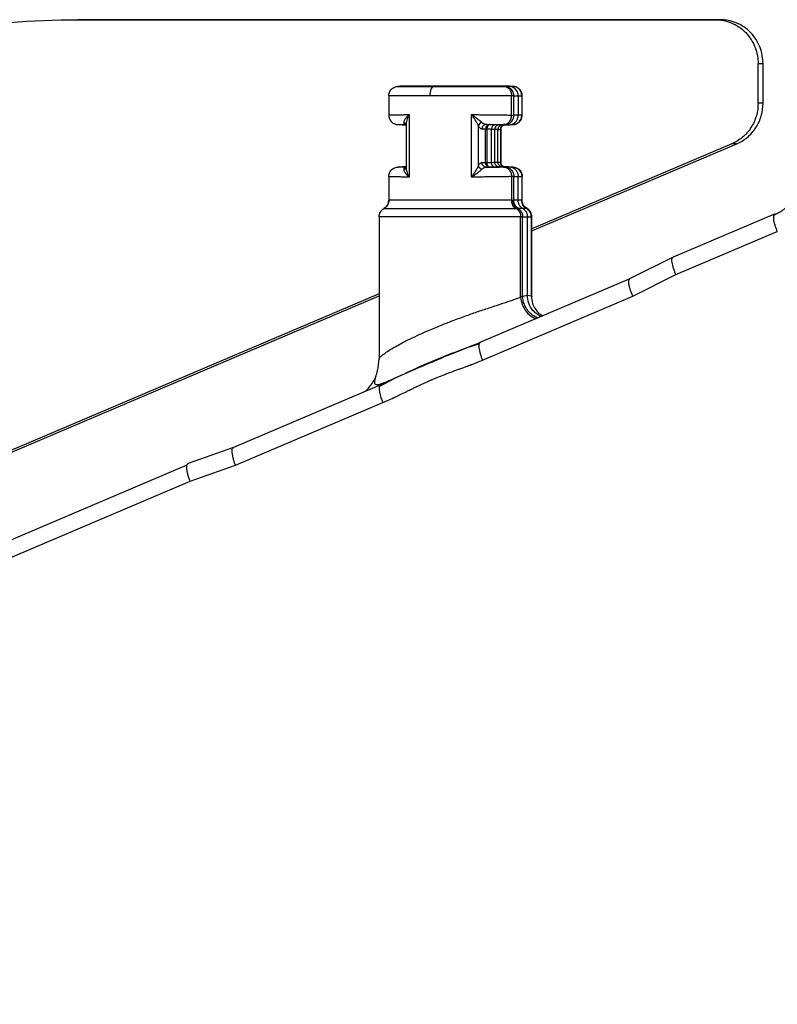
# Model space of a CAD drawing. Header units: millimetres. Extents: x 280 to 1260, y 186 to 1286.
# Tile 9 of 18: x 1186 to 1225, y 237 to 289. Entities that reach past the tile are written whole.
import ezdxf

# ---------------------------------------------------------------- set-up
doc = ezdxf.new("R2010")
doc.units = ezdxf.units.MM
doc.header["$LTSCALE"] = 10

msp = doc.modelspace()

# ---------------------------------------------------------------- linework, layer by layer
at = {"color": 7, "linetype": 'Continuous', "lineweight": 25}
for p, q in [((1188.57, 288.728), (1221.983, 288.725)), ((1188.829, 288.728), (1188.57, 288.728)), ((1222.242, 288.725), (1188.829, 288.728)), ((1222.242, 288.725), (1221.983, 288.725)), ((1224.204, 284.351), (1224.205, 286.425)), ((1224.205, 286.425), (1224.463, 286.425)), ((1224.463, 284.351), (1224.463, 286.425)), ((1205.454, 285.238), (1205.335, 285.233)), ((1207.572, 285.233), (1207.603, 285.238)), ((1211.371, 285.233), (1211.252, 285.238)), ((1211.31, 285.235), (1211.353, 285.234)), ((1204.856, 284.737), (1204.856, 283.725)), ((1204.857, 284.734), (1204.857, 283.729)), ((1211.637, 284.737), (1211.637, 283.716)), ((1211.85, 283.725), (1211.85, 284.737)), ((1224.463, 284.351), (1224.204, 284.351)), ((1205.921, 283.753), (1205.921, 280.48)), ((1209.199, 280.48), (1209.199, 283.753)), ((1211.822, 283.728), (1211.637, 283.716)), ((1205.338, 283.229), (1205.556, 283.216)), ((1205.368, 283.228), (1205.552, 283.217)), ((1205.552, 283.217), (1205.769, 283.217)), ((1205.732, 283.231), (1205.769, 283.234)), ((1205.769, 283.224), (1205.753, 283.225)), ((1205.769, 283.254), (1205.769, 280.977)), ((1209.557, 281.087), (1209.557, 283.146)), ((1209.917, 282.986), (1209.74, 282.995)), ((1209.917, 281.247), (1209.917, 282.986)), ((1209.98, 283.245), (1210.157, 283.236)), ((1209.998, 282.986), (1209.998, 281.247)), ((1210.409, 281.258), (1210.409, 282.975)), ((1210.574, 281.267), (1210.574, 282.967)), ((1210.738, 281.245), (1210.738, 282.984)), ((1210.816, 283.217), (1211.154, 283.217)), ((1211.154, 283.217), (1210.93, 283.228)), ((1211.147, 283.215), (1211.367, 283.229)), ((1222.827, 282.224), (1212.352, 277.767)), ((1212.352, 277.657), (1223.086, 282.224)), ((1223.086, 282.224), (1222.827, 282.224)), ((1209.74, 281.238), (1209.917, 281.247)), ((1205.558, 281.018), (1205.338, 281.005)), ((1205.368, 281.006), (1205.552, 281.017)), ((1205.769, 281.017), (1205.552, 281.017)), ((1205.769, 280.994), (1205.68, 280.988)), ((1205.732, 281.002), (1205.764, 281.009)), ((1205.732, 281.002), (1205.769, 280.999)), ((1205.769, 281.009), (1205.753, 281.008)), ((1211.154, 281.017), (1210.816, 281.017)), ((1211.154, 281.017), (1210.93, 281.006)), ((1211.369, 281.005), (1211.15, 281.018)), ((1204.856, 280.508), (1204.856, 279.263)), ((1204.857, 280.504), (1204.857, 279.265)), ((1211.412, 280.506), (1211.637, 280.517)), ((1211.412, 279.265), (1211.412, 280.506)), ((1211.637, 279.265), (1211.637, 280.517)), ((1211.85, 279.263), (1211.85, 280.513)), ((1211.637, 279.265), (1211.412, 279.265)), ((1211.822, 279.265), (1211.637, 279.265)), ((1211.85, 279.266), (1211.849, 279.266)), ((1211.878, 278.832), (1211.651, 278.832)), ((1212.065, 278.832), (1211.878, 278.832)), ((1212.08, 278.833), (1212.065, 278.832)), ((1204.354, 278.402), (1204.354, 270.936)), ((1204.354, 278.399), (1204.354, 270.963)), ((1211.766, 274.187), (1211.766, 278.399)), ((1211.871, 278.399), (1212.12, 278.399)), ((1212.12, 274.287), (1212.12, 278.399)), ((1212.12, 278.399), (1212.324, 278.399)), ((1212.324, 278.399), (1212.324, 274.261)), ((1212.352, 274.211), (1212.352, 278.402)), ((1225.093, 278.552), (1219.758, 276.281)), ((1219.902, 275.368), (1225.21, 277.627)), ((1219.755, 276.284), (1217.476, 275.143)), ((1217.477, 275.143), (1209.631, 271.805)), ((1217.638, 274.235), (1219.902, 275.368)), ((1204.354, 274.364), (1116.835, 237.13)), ((1117.094, 237.13), (1204.354, 274.254)), ((1209.764, 270.885), (1217.638, 274.235)), ((1211.871, 274.245), (1212.12, 274.287)), ((1212.12, 274.287), (1212.324, 274.261)), ((1208.765, 271.469), (1209.396, 271.719)), ((1209.61, 271.737), (1208.842, 271.494)), ((1205.234, 269.959), (1204.342, 269.495)), ((1204.438, 269.595), (1196.718, 266.31)), ((1196.824, 265.378), (1204.555, 268.668)), ((1196.72, 266.311), (1194.343, 265.469)), ((1194.286, 265.386), (1157.092, 249.559)), ((1194.446, 264.536), (1196.824, 265.378)), ((1157.275, 248.719), (1194.446, 264.536))]:
    msp.add_line(p, q, dxfattribs=at)
at = {"color": 7, "linetype": 'Continuous', "lineweight": 25, "flags": 128}
for points in [[(1211.293, 283.729), (1211.293, 284.292), (1211.293, 284.734)], [(1211.412, 283.728), (1211.412, 284.291), (1211.412, 284.734)], [(1211.637, 283.716), (1211.511, 283.723), (1211.412, 283.728)], [(1205.769, 283.239), (1205.74, 283.241), (1205.68, 283.245)], [(1210.574, 282.967), (1210.482, 282.971), (1210.409, 282.975)], [(1210.574, 282.967), (1210.65, 282.971), (1210.71, 282.975)], [(1210.65, 283.225), (1210.743, 283.22), (1210.816, 283.217)], [(1210.71, 282.975), (1210.71, 282.014), (1210.71, 281.258)], [(1210.409, 281.258), (1210.502, 281.263), (1210.574, 281.267)], [(1210.574, 281.267), (1210.65, 281.262), (1210.71, 281.258)], [(1209.98, 280.988), (1210.079, 280.993), (1210.157, 280.997)], [(1210.65, 281.008), (1210.743, 281.013), (1210.816, 281.017)], [(1211.293, 280.504), (1211.293, 279.81), (1211.293, 279.265)], [(1211.637, 280.517), (1211.741, 280.511), (1211.822, 280.506)], [(1211.822, 280.506), (1211.822, 279.811), (1211.822, 279.265)], [(1211.871, 274.245), (1211.871, 276.571), (1211.871, 278.399)]]:
    msp.add_lwpolyline(points, dxfattribs=at)
at = {"color": 7, "linetype": 'Continuous', "lineweight": 25}
for points, knots in [([(1161.487, 279.62), (1163.407, 281.064), (1165.459, 282.371), (1169.765, 284.647), (1172.018, 285.616), (1176.645, 287.172), (1179.018, 287.759), (1183.794, 288.537), (1186.197, 288.728), (1188.57, 288.728)], [0, 0, 0, 0, 0.25, 0.25, 0.5, 0.5, 0.75, 0.75, 1, 1, 1, 1]), ([(1221.983, 288.725), (1222.245, 288.725), (1222.527, 288.675), (1223.074, 288.451), (1223.337, 288.276), (1223.771, 287.827), (1223.94, 287.554), (1224.157, 286.988), (1224.205, 286.696), (1224.205, 286.425)], [0, 0, 0, 0, 0.25, 0.25, 0.5, 0.5, 0.75, 0.75, 1, 1, 1, 1]), ([(1224.463, 286.425), (1224.463, 286.696), (1224.416, 286.988), (1224.199, 287.554), (1224.03, 287.827), (1223.596, 288.276), (1223.333, 288.451), (1222.786, 288.675), (1222.504, 288.725), (1222.242, 288.725)], [0, 0, 0, 0, 0.25, 0.25, 0.5, 0.5, 0.75, 0.75, 1, 1, 1, 1]), ([(1204.857, 284.734), (1204.857, 284.792), (1204.867, 284.854), (1204.914, 284.975), (1204.951, 285.033), (1205.044, 285.13), (1205.101, 285.168), (1205.22, 285.219), (1205.281, 285.231), (1205.339, 285.233)], [0, 0, 0, 0, 0.25, 0.25, 0.5, 0.5, 0.75, 0.75, 1, 1, 1, 1]), ([(1205.343, 285.234), (1205.342, 285.234), (1205.339, 285.234), (1205.338, 285.233), (1205.339, 285.233), (1205.339, 285.233)], [0, 0, 0, 0, 0.325581, 0.662789, 1, 1, 1, 1]), ([(1205.339, 285.233), (1205.353, 285.233), (1205.403, 285.233), (1205.588, 285.233), (1205.721, 285.233), (1206.06, 285.233), (1206.264, 285.233), (1206.716, 285.233), (1206.962, 285.233), (1207.212, 285.233)], [0, 0, 0, 0, 0.25, 0.25, 0.5, 0.5, 0.75, 0.75, 1, 1, 1, 1]), ([(1205.352, 285.234), (1205.349, 285.234), (1205.345, 285.234), (1205.343, 285.234), (1205.343, 285.234)], [0, 0, 0, 0, 0.9781977, 1, 1, 1, 1]), ([(1207.603, 285.238), (1207.26, 285.238), (1206.546, 285.238), (1205.793, 285.238), (1205.429, 285.238), (1205.486, 285.238), (1205.498, 285.238)], [0, 0, 0, 0, 0.287232, 0.598129, 0.909027, 1, 1, 1, 1]), ([(1207.029, 284.734), (1207.029, 284.792), (1207.033, 284.854), (1207.051, 284.975), (1207.064, 285.033), (1207.1, 285.13), (1207.121, 285.168), (1207.166, 285.219), (1207.19, 285.231), (1207.212, 285.233)], [0, 0, 0, 0, 0.25, 0.25, 0.5, 0.5, 0.75, 0.75, 1, 1, 1, 1]), ([(1207.572, 285.233), (1207.858, 285.233), (1208.17, 285.233), (1208.807, 285.233), (1209.132, 285.233), (1209.743, 285.233), (1210.029, 285.233), (1210.521, 285.233), (1210.727, 285.233), (1210.888, 285.233)], [0, 0, 0, 0, 0.25, 0.25, 0.5, 0.5, 0.75, 0.75, 1, 1, 1, 1]), ([(1211.208, 285.238), (1211.206, 285.238), (1211.201, 285.238), (1210.712, 285.238), (1209.847, 285.238), (1208.718, 285.238), (1207.964, 285.238), (1207.603, 285.238)], [0, 0, 0, 0, 0.142274, 0.348221, 0.571137, 0.794053, 1, 1, 1, 1]), ([(1210.888, 285.233), (1210.936, 285.231), (1210.988, 285.219), (1211.088, 285.168), (1211.136, 285.13), (1211.214, 285.033), (1211.245, 284.975), (1211.284, 284.854), (1211.293, 284.792), (1211.293, 284.734)], [0, 0, 0, 0, 0.25, 0.25, 0.5, 0.5, 0.75, 0.75, 1, 1, 1, 1]), ([(1211.412, 284.734), (1211.412, 284.792), (1211.401, 284.855), (1211.356, 284.975), (1211.321, 285.033), (1211.231, 285.13), (1211.177, 285.169), (1211.062, 285.22), (1211.003, 285.232), (1210.947, 285.234)], [0, 0, 0, 0, 0.25, 0.25, 0.5, 0.5, 0.75, 0.75, 1, 1, 1, 1]), ([(1211.637, 284.737), (1211.637, 284.748), (1211.636, 284.777), (1211.63, 284.827), (1211.614, 284.895), (1211.581, 284.978), (1211.522, 285.068), (1211.431, 285.153), (1211.311, 285.219), (1211.218, 285.231), (1211.171, 285.237)], [0, 0, 0, 0, 0.043936, 0.110072, 0.200249, 0.316096, 0.458034, 0.623903, 0.807771, 1, 1, 1, 1]), ([(1211.171, 285.237), (1211.205, 285.237), (1211.251, 285.237), (1211.297, 285.236), (1211.31, 285.235)], [0, 0, 0, 0, 0.735321, 1, 1, 1, 1]), ([(1211.822, 284.734), (1211.822, 284.792), (1211.812, 284.855), (1211.767, 284.975), (1211.732, 285.033), (1211.641, 285.13), (1211.585, 285.169), (1211.47, 285.22), (1211.41, 285.232), (1211.353, 285.234)], [0, 0, 0, 0, 0.25, 0.25, 0.5, 0.5, 0.75, 0.75, 1, 1, 1, 1]), ([(1211.353, 285.234), (1211.357, 285.234), (1211.362, 285.234), (1211.366, 285.234), (1211.366, 285.234), (1211.366, 285.234)], [0, 0, 0, 0, 0.520365, 0.857163, 1, 1, 1, 1]), ([(1211.85, 284.729), (1211.847, 284.767), (1211.843, 284.85), (1211.794, 284.976), (1211.706, 285.096), (1211.585, 285.183), (1211.479, 285.22), (1211.411, 285.231), (1211.381, 285.233), (1211.369, 285.233), (1211.366, 285.234)], [0, 0, 0, 0, 0.147196, 0.316579, 0.514441, 0.715301, 0.880335, 0.941068, 0.985291, 1, 1, 1, 1]), ([(1207.029, 284.734), (1206.739, 284.734), (1206.454, 284.734), (1205.931, 284.734), (1205.693, 284.734), (1205.301, 284.734), (1205.146, 284.734), (1204.932, 284.734), (1204.873, 284.734), (1204.857, 284.734)], [0, 0, 0, 0, 0.25, 0.25, 0.5, 0.5, 0.75, 0.75, 1, 1, 1, 1]), ([(1211.293, 284.734), (1211.091, 284.734), (1210.825, 284.734), (1210.182, 284.734), (1209.805, 284.734), (1209.001, 284.734), (1208.577, 284.734), (1207.763, 284.734), (1207.374, 284.734), (1207.029, 284.734)], [0, 0, 0, 0, 0.25, 0.25, 0.5, 0.5, 0.75, 0.75, 1, 1, 1, 1]), ([(1211.412, 284.734), (1211.422, 284.735), (1211.43, 284.735), (1211.449, 284.735), (1211.477, 284.736), (1211.515, 284.737), (1211.543, 284.737), (1211.562, 284.737), (1211.571, 284.737), (1211.598, 284.737), (1211.617, 284.737), (1211.637, 284.737)], [0, 0, 0, 0, 0.125, 0.125, 0.25, 0.5, 0.625, 0.625, 0.75, 0.75, 1, 1, 1, 1]), ([(1211.637, 284.737), (1211.645, 284.737), (1211.652, 284.737), (1211.668, 284.737), (1211.691, 284.737), (1211.714, 284.737), (1211.76, 284.736), (1211.79, 284.735), (1211.822, 284.734)], [0, 0, 0, 0, 0.125, 0.125, 0.25, 0.5, 0.5, 1, 1, 1, 1]), ([(1224.204, 284.351), (1224.204, 284.137), (1224.175, 283.915), (1224.05, 283.478), (1223.954, 283.264), (1223.703, 282.877), (1223.549, 282.703), (1223.206, 282.417), (1223.018, 282.305), (1222.827, 282.224)], [0, 0, 0, 0, 0.25, 0.25, 0.5, 0.5, 0.75, 0.75, 1, 1, 1, 1]), ([(1223.086, 282.224), (1223.277, 282.305), (1223.465, 282.417), (1223.807, 282.703), (1223.962, 282.877), (1224.213, 283.264), (1224.309, 283.478), (1224.434, 283.915), (1224.463, 284.137), (1224.463, 284.351)], [0, 0, 0, 0, 0.25, 0.25, 0.5, 0.5, 0.75, 0.75, 1, 1, 1, 1]), ([(1204.856, 283.735), (1204.857, 283.698), (1204.859, 283.637), (1204.881, 283.581), (1204.89, 283.559)], [0, 0, 0, 0, 0.6170795, 1, 1, 1, 1]), ([(1204.857, 283.729), (1204.861, 283.73), (1204.869, 283.732), (1204.893, 283.734), (1204.925, 283.736), (1204.966, 283.737), (1205.014, 283.739), (1205.069, 283.741), (1205.13, 283.743), (1205.197, 283.744), (1205.268, 283.745), (1205.343, 283.747), (1205.421, 283.748), (1205.502, 283.749), (1205.585, 283.75), (1205.668, 283.751), (1205.752, 283.752), (1205.836, 283.753), (1205.893, 283.753), (1205.921, 283.753)], [0, 0, 0, 0, 0.07015, 0.139396, 0.207601, 0.274639, 0.340391, 0.40475, 0.467616, 0.528902, 0.588532, 0.64644, 0.702568, 0.756871, 0.809313, 0.859863, 0.908502, 0.955217, 1, 1, 1, 1]), ([(1204.857, 283.729), (1204.857, 283.671), (1204.868, 283.607), (1204.916, 283.485), (1204.954, 283.425), (1205.051, 283.328), (1205.11, 283.29), (1205.233, 283.241), (1205.296, 283.23), (1205.355, 283.23)], [0, 0, 0, 0, 0.25, 0.25, 0.5, 0.5, 0.75, 0.75, 1, 1, 1, 1]), ([(1205.659, 283.347), (1205.658, 283.357), (1205.658, 283.378), (1205.666, 283.416), (1205.681, 283.46), (1205.699, 283.493), (1205.709, 283.511)], [0, 0, 0, 0, 0.2012276, 0.4348264, 0.7011148, 1, 1, 1, 1]), ([(1205.68, 283.245), (1205.678, 283.245), (1205.677, 283.248), (1205.673, 283.256), (1205.671, 283.262), (1205.668, 283.278), (1205.666, 283.288), (1205.662, 283.314), (1205.661, 283.328), (1205.659, 283.347)], [0, 0, 0, 0, 0.25, 0.25, 0.5, 0.5, 0.75, 0.75, 1, 1, 1, 1]), ([(1205.659, 283.347), (1205.68, 283.336), (1205.724, 283.313), (1205.759, 283.271), (1205.767, 283.244), (1205.768, 283.239)], [0, 0, 0, 0, 0.442421, 0.904099, 1, 1, 1, 1]), ([(1205.709, 283.511), (1205.716, 283.522), (1205.734, 283.55), (1205.774, 283.602), (1205.822, 283.656), (1205.873, 283.709), (1205.905, 283.738), (1205.921, 283.753)], [0, 0, 0, 0, 0.143808, 0.3636, 0.651543, 0.812827, 1, 1, 1, 1]), ([(1205.921, 283.753), (1205.885, 283.68), (1205.826, 283.558), (1205.783, 283.396), (1205.764, 283.29), (1205.772, 283.236), (1205.773, 283.223)], [0, 0, 0, 0, 0.399895, 0.657137, 0.911451, 1, 1, 1, 1]), ([(1209.199, 283.753), (1209.259, 283.753), (1209.382, 283.752), (1209.568, 283.751), (1209.762, 283.749), (1209.961, 283.748), (1210.164, 283.746), (1210.367, 283.744), (1210.569, 283.741), (1210.766, 283.739), (1210.955, 283.736), (1211.134, 283.733), (1211.24, 283.731), (1211.293, 283.729)], [0, 0, 0, 0, 0.070087, 0.144766, 0.223992, 0.307679, 0.395691, 0.487841, 0.583883, 0.683513, 0.786366, 0.89202, 1, 1, 1, 1]), ([(1209.557, 283.146), (1209.552, 283.16), (1209.542, 283.187), (1209.522, 283.232), (1209.495, 283.287), (1209.459, 283.354), (1209.4, 283.457), (1209.331, 283.565), (1209.257, 283.672), (1209.219, 283.726), (1209.199, 283.753)], [0, 0, 0, 0, 0.075376, 0.156877, 0.244536, 0.361272, 0.494501, 0.746112, 0.873169, 1, 1, 1, 1]), ([(1209.199, 283.753), (1209.223, 283.738), (1209.265, 283.71), (1209.338, 283.659), (1209.428, 283.596), (1209.529, 283.522), (1209.619, 283.451), (1209.687, 283.393), (1209.72, 283.361), (1209.735, 283.347)], [0, 0, 0, 0, 0.106741, 0.194317, 0.351223, 0.547644, 0.725431, 0.876192, 1, 1, 1, 1]), ([(1209.735, 283.347), (1209.694, 283.332), (1209.652, 283.306), (1209.586, 283.234), (1209.564, 283.189), (1209.557, 283.146)], [0, 0, 0, 0, 0.5, 0.5, 1, 1, 1, 1]), ([(1209.735, 283.347), (1209.748, 283.335), (1209.775, 283.31), (1209.82, 283.283), (1209.869, 283.262), (1209.924, 283.249), (1209.961, 283.246), (1209.98, 283.245)], [0, 0, 0, 0, 0.168091, 0.353069, 0.554053, 0.770033, 1, 1, 1, 1]), ([(1210.871, 283.23), (1210.92, 283.23), (1210.974, 283.241), (1211.077, 283.29), (1211.127, 283.328), (1211.209, 283.425), (1211.241, 283.484), (1211.283, 283.607), (1211.293, 283.671), (1211.293, 283.729)], [0, 0, 0, 0, 0.25, 0.25, 0.5, 0.5, 0.75, 0.75, 1, 1, 1, 1]), ([(1210.93, 283.228), (1210.987, 283.228), (1211.048, 283.238), (1211.166, 283.287), (1211.223, 283.325), (1211.317, 283.423), (1211.354, 283.482), (1211.401, 283.605), (1211.411, 283.669), (1211.412, 283.728)], [0, 0, 0, 0, 0.25, 0.25, 0.5, 0.5, 0.75, 0.75, 1, 1, 1, 1]), ([(1211.154, 283.217), (1211.176, 283.217), (1211.22, 283.219), (1211.285, 283.234), (1211.349, 283.257), (1211.41, 283.291), (1211.465, 283.332), (1211.513, 283.38), (1211.554, 283.434), (1211.586, 283.491), (1211.61, 283.549), (1211.626, 283.606), (1211.635, 283.662), (1211.636, 283.699), (1211.637, 283.716)], [0, 0, 0, 0, 0.085927, 0.174202, 0.263999, 0.354402, 0.444454, 0.53322, 0.619836, 0.703559, 0.783795, 0.860109, 0.932224, 1, 1, 1, 1]), ([(1211.338, 283.228), (1211.395, 283.228), (1211.457, 283.238), (1211.576, 283.287), (1211.634, 283.325), (1211.728, 283.423), (1211.765, 283.482), (1211.812, 283.605), (1211.822, 283.669), (1211.822, 283.728)], [0, 0, 0, 0, 0.25, 0.25, 0.5, 0.5, 0.75, 0.75, 1, 1, 1, 1]), ([(1211.391, 283.231), (1211.398, 283.231), (1211.407, 283.232), (1211.427, 283.235), (1211.443, 283.238), (1211.469, 283.243), (1211.545, 283.264), (1211.663, 283.325), (1211.772, 283.447), (1211.838, 283.589), (1211.846, 283.684), (1211.85, 283.735)], [0, 0, 0, 0, 0.079333, 0.10052, 0.120022, 0.159409, 0.203583, 0.419674, 0.647251, 0.807703, 1, 1, 1, 1]), ([(1205.179, 283.264), (1205.186, 283.26), (1205.217, 283.245), (1205.261, 283.238), (1205.297, 283.232), (1205.32, 283.23), (1205.332, 283.229), (1205.34, 283.228)], [0, 0, 0, 0, 0.115075, 0.504237, 0.643859, 0.767318, 1, 1, 1, 1]), ([(1209.74, 282.995), (1209.729, 282.996), (1209.707, 282.998), (1209.675, 283.011), (1209.639, 283.035), (1209.598, 283.075), (1209.57, 283.123), (1209.557, 283.146)], [0, 0, 0, 0, 0.174446, 0.343653, 0.508475, 0.759835, 1, 1, 1, 1]), ([(1209.98, 283.245), (1209.924, 283.245), (1209.858, 283.22), (1209.764, 283.123), (1209.741, 283.054), (1209.74, 282.995)], [0, 0, 0, 0, 0.5, 0.5, 1, 1, 1, 1]), ([(1210.157, 283.236), (1210.101, 283.236), (1210.035, 283.212), (1209.941, 283.114), (1209.917, 283.045), (1209.917, 282.986)], [0, 0, 0, 0, 0.5, 0.5, 1, 1, 1, 1]), ([(1210.171, 283.236), (1210.13, 283.236), (1210.083, 283.211), (1210.016, 283.113), (1209.999, 283.045), (1209.998, 282.986)], [0, 0, 0, 0, 0.5, 0.5, 1, 1, 1, 1]), ([(1210.431, 283.231), (1210.385, 283.231), (1210.331, 283.206), (1210.254, 283.109), (1210.235, 283.04), (1210.234, 282.981)], [0, 0, 0, 0, 0.5, 0.5, 1, 1, 1, 1]), ([(1210.65, 283.225), (1210.593, 283.225), (1210.527, 283.2), (1210.433, 283.103), (1210.409, 283.034), (1210.409, 282.975)], [0, 0, 0, 0, 0.5, 0.5, 1, 1, 1, 1]), ([(1210.816, 283.217), (1210.799, 283.216), (1210.766, 283.214), (1210.718, 283.197), (1210.673, 283.171), (1210.635, 283.136), (1210.607, 283.095), (1210.587, 283.051), (1210.576, 283.008), (1210.575, 282.98), (1210.574, 282.967)], [0, 0, 0, 0, 0.129814, 0.263977, 0.399491, 0.533165, 0.66204, 0.783743, 0.896672, 1, 1, 1, 1]), ([(1210.71, 282.975), (1210.71, 283.034), (1210.734, 283.103), (1210.828, 283.2), (1210.895, 283.225), (1210.952, 283.225)], [0, 0, 0, 0, 0.5, 0.5, 1, 1, 1, 1]), ([(1210.738, 282.977), (1210.74, 283.007), (1210.746, 283.068), (1210.793, 283.151), (1210.856, 283.205), (1210.896, 283.213), (1210.911, 283.217)], [0, 0, 0, 0, 0.2601921, 0.5382389, 0.8228316, 1, 1, 1, 1]), ([(1209.557, 281.087), (1209.565, 281.102), (1209.583, 281.134), (1209.611, 281.17), (1209.641, 281.2), (1209.673, 281.221), (1209.706, 281.235), (1209.729, 281.237), (1209.74, 281.238)], [0, 0, 0, 0, 0.1542084, 0.3117523, 0.473953, 0.6420221, 0.8170493, 1, 1, 1, 1]), ([(1209.98, 280.988), (1209.924, 280.988), (1209.858, 281.013), (1209.764, 281.11), (1209.741, 281.179), (1209.74, 281.238)], [0, 0, 0, 0, 0.5, 0.5, 1, 1, 1, 1]), ([(1210.157, 280.997), (1210.101, 280.997), (1210.035, 281.021), (1209.941, 281.119), (1209.917, 281.188), (1209.917, 281.247)], [0, 0, 0, 0, 0.5, 0.5, 1, 1, 1, 1]), ([(1210.171, 280.997), (1210.131, 280.998), (1210.083, 281.022), (1210.016, 281.12), (1209.999, 281.188), (1209.998, 281.247)], [0, 0, 0, 0, 0.5, 0.5, 1, 1, 1, 1]), ([(1210.431, 281.002), (1210.385, 281.002), (1210.331, 281.027), (1210.254, 281.124), (1210.235, 281.193), (1210.234, 281.252)], [0, 0, 0, 0, 0.5, 0.5, 1, 1, 1, 1]), ([(1210.65, 281.008), (1210.593, 281.008), (1210.527, 281.033), (1210.433, 281.13), (1210.409, 281.199), (1210.409, 281.258)], [0, 0, 0, 0, 0.5, 0.5, 1, 1, 1, 1]), ([(1210.816, 281.017), (1210.799, 281.018), (1210.766, 281.02), (1210.718, 281.036), (1210.673, 281.063), (1210.636, 281.098), (1210.607, 281.138), (1210.587, 281.182), (1210.576, 281.225), (1210.575, 281.253), (1210.574, 281.267)], [0, 0, 0, 0, 0.129814, 0.263977, 0.399491, 0.533165, 0.66204, 0.783743, 0.896672, 1, 1, 1, 1]), ([(1210.952, 281.008), (1210.895, 281.008), (1210.828, 281.033), (1210.734, 281.13), (1210.71, 281.199), (1210.71, 281.258)], [0, 0, 0, 0, 0.5, 0.5, 1, 1, 1, 1]), ([(1210.912, 281.016), (1210.896, 281.02), (1210.856, 281.028), (1210.793, 281.082), (1210.746, 281.165), (1210.74, 281.227), (1210.738, 281.256)], [0, 0, 0, 0, 0.17954, 0.463315, 0.74056, 1, 1, 1, 1]), ([(1204.857, 280.504), (1204.857, 280.563), (1204.868, 280.626), (1204.916, 280.749), (1204.954, 280.808), (1205.052, 280.905), (1205.11, 280.943), (1205.233, 280.992), (1205.296, 281.003), (1205.355, 281.004)], [0, 0, 0, 0, 0.25, 0.25, 0.5, 0.5, 0.75, 0.75, 1, 1, 1, 1]), ([(1205.715, 280.713), (1205.704, 280.732), (1205.684, 280.767), (1205.667, 280.814), (1205.658, 280.853), (1205.658, 280.876), (1205.659, 280.886)], [0, 0, 0, 0, 0.300406, 0.56724, 0.800337, 1, 1, 1, 1]), ([(1205.659, 280.886), (1205.696, 280.901), (1205.731, 280.927), (1205.777, 280.999), (1205.787, 281.044), (1205.782, 281.087)], [0, 0, 0, 0, 0.5, 0.5, 1, 1, 1, 1]), ([(1205.659, 280.886), (1205.66, 280.898), (1205.663, 280.923), (1205.666, 280.95), (1205.671, 280.971), (1205.676, 280.985), (1205.679, 280.987), (1205.68, 280.988)], [0, 0, 0, 0, 0.168142, 0.353144, 0.554126, 0.77008, 1, 1, 1, 1]), ([(1205.922, 280.48), (1205.905, 280.495), (1205.874, 280.523), (1205.824, 280.574), (1205.779, 280.625), (1205.74, 280.675), (1205.722, 280.702), (1205.715, 280.713)], [0, 0, 0, 0, 0.194137, 0.353695, 0.640404, 0.846123, 1, 1, 1, 1]), ([(1205.782, 281.087), (1205.779, 281.074), (1205.772, 281.046), (1205.769, 281.001), (1205.769, 280.946), (1205.776, 280.879), (1205.787, 280.828), (1205.793, 280.801)], [0, 0, 0, 0, 0.152421, 0.317238, 0.494519, 0.730534, 1, 1, 1, 1]), ([(1205.793, 280.801), (1205.8, 280.777), (1205.814, 280.724), (1205.844, 280.644), (1205.88, 280.561), (1205.908, 280.507), (1205.921, 280.48)], [0, 0, 0, 0, 0.226411, 0.497902, 0.749136, 1, 1, 1, 1]), ([(1209.199, 280.48), (1209.219, 280.507), (1209.258, 280.561), (1209.331, 280.669), (1209.4, 280.777), (1209.459, 280.879), (1209.499, 280.954), (1209.533, 281.024), (1209.549, 281.067), (1209.557, 281.087)], [0, 0, 0, 0, 0.126586, 0.253896, 0.505505, 0.638702, 0.755483, 0.88463, 1, 1, 1, 1]), ([(1209.735, 280.886), (1209.724, 280.876), (1209.701, 280.853), (1209.656, 280.814), (1209.6, 280.767), (1209.521, 280.705), (1209.428, 280.637), (1209.338, 280.574), (1209.264, 280.523), (1209.222, 280.495), (1209.199, 280.48)], [0, 0, 0, 0, 0.0904028, 0.195888, 0.3165904, 0.4524401, 0.6493849, 0.8061075, 0.893516, 1, 1, 1, 1]), ([(1209.735, 280.886), (1209.692, 280.902), (1209.648, 280.93), (1209.584, 281.003), (1209.563, 281.047), (1209.557, 281.087)], [0, 0, 0, 0, 0.5, 0.5, 1, 1, 1, 1]), ([(1209.98, 280.988), (1209.956, 280.987), (1209.91, 280.983), (1209.845, 280.962), (1209.786, 280.932), (1209.751, 280.901), (1209.735, 280.886)], [0, 0, 0, 0, 0.285447, 0.548564, 0.787359, 1, 1, 1, 1]), ([(1210.871, 281.004), (1210.811, 281.002), (1210.748, 281.001), (1210.62, 280.998), (1210.548, 280.997), (1210.398, 280.994), (1210.32, 280.993), (1210.196, 280.991), (1210.154, 280.991), (1210.071, 280.99), (1210.027, 280.989), (1209.98, 280.988)], [0, 0, 0, 0, 0.25, 0.25, 0.5, 0.5, 0.75, 0.75, 0.875, 0.875, 1, 1, 1, 1]), ([(1210.871, 281.004), (1210.92, 281.003), (1210.974, 280.992), (1211.077, 280.943), (1211.127, 280.905), (1211.209, 280.808), (1211.241, 280.749), (1211.283, 280.626), (1211.292, 280.562), (1211.293, 280.504)], [0, 0, 0, 0, 0.25, 0.25, 0.5, 0.5, 0.75, 0.75, 1, 1, 1, 1]), ([(1210.93, 281.006), (1210.987, 281.006), (1211.048, 280.995), (1211.166, 280.946), (1211.223, 280.908), (1211.317, 280.81), (1211.354, 280.751), (1211.401, 280.628), (1211.411, 280.565), (1211.412, 280.506)], [0, 0, 0, 0, 0.25, 0.25, 0.5, 0.5, 0.75, 0.75, 1, 1, 1, 1]), ([(1211.154, 281.017), (1211.176, 281.016), (1211.22, 281.014), (1211.285, 280.999), (1211.349, 280.976), (1211.41, 280.943), (1211.465, 280.901), (1211.514, 280.853), (1211.554, 280.799), (1211.586, 280.743), (1211.61, 280.685), (1211.626, 280.627), (1211.635, 280.571), (1211.636, 280.534), (1211.637, 280.517)], [0, 0, 0, 0, 0.085927, 0.174202, 0.263999, 0.354402, 0.444454, 0.53322, 0.619836, 0.703559, 0.783795, 0.860109, 0.932224, 1, 1, 1, 1]), ([(1211.338, 281.006), (1211.395, 281.006), (1211.457, 280.995), (1211.576, 280.946), (1211.634, 280.908), (1211.728, 280.81), (1211.765, 280.751), (1211.812, 280.628), (1211.822, 280.565), (1211.822, 280.506)], [0, 0, 0, 0, 0.25, 0.25, 0.5, 0.5, 0.75, 0.75, 1, 1, 1, 1]), ([(1211.351, 281.004), (1211.41, 281.003), (1211.473, 280.992), (1211.595, 280.943), (1211.654, 280.905), (1211.751, 280.808), (1211.789, 280.749), (1211.838, 280.626), (1211.848, 280.562), (1211.848, 280.504)], [0, 0, 0, 0, 0.25, 0.25, 0.5, 0.5, 0.75, 0.75, 1, 1, 1, 1]), ([(1205.921, 280.48), (1205.878, 280.48), (1205.788, 280.481), (1205.658, 280.482), (1205.529, 280.484), (1205.404, 280.485), (1205.286, 280.487), (1205.175, 280.49), (1205.077, 280.492), (1204.993, 280.495), (1204.926, 280.497), (1204.878, 280.5), (1204.864, 280.503), (1204.857, 280.504)], [0, 0, 0, 0, 0.070053, 0.144705, 0.223911, 0.307584, 0.39559, 0.487739, 0.583789, 0.683433, 0.786307, 0.891987, 1, 1, 1, 1]), ([(1211.293, 280.504), (1211.259, 280.503), (1211.191, 280.502), (1211.08, 280.499), (1210.963, 280.498), (1210.842, 280.496), (1210.718, 280.494), (1210.59, 280.492), (1210.46, 280.491), (1210.329, 280.489), (1210.197, 280.488), (1210.065, 280.486), (1209.935, 280.485), (1209.806, 280.484), (1209.679, 280.483), (1209.555, 280.482), (1209.433, 280.481), (1209.315, 280.481), (1209.238, 280.48), (1209.199, 280.48)], [0, 0, 0, 0, 0.07011, 0.139319, 0.207494, 0.274505, 0.340236, 0.404578, 0.467432, 0.528713, 0.588343, 0.646256, 0.702395, 0.756714, 0.809177, 0.859753, 0.908424, 0.955175, 1, 1, 1, 1]), ([(1226.294, 280.415), (1226.277, 280.204), (1226.242, 279.782), (1225.965, 279.21), (1225.555, 278.737), (1225.194, 278.553), (1225.014, 278.462)], [0, 0, 0, 0, 0.25145, 0.501959, 0.751495, 1, 1, 1, 1]), ([(1204.605, 278.833), (1204.677, 278.874), (1204.744, 278.938), (1204.834, 279.093), (1204.856, 279.183), (1204.856, 279.266)], [0, 0, 0, 0, 0.5, 0.5, 1, 1, 1, 1]), ([(1204.857, 279.265), (1204.857, 279.182), (1204.835, 279.093), (1204.746, 278.938), (1204.68, 278.874), (1204.607, 278.832)], [0, 0, 0, 0, 0.5, 0.5, 1, 1, 1, 1]), ([(1211.293, 279.265), (1211.107, 279.265), (1210.867, 279.265), (1210.297, 279.265), (1209.966, 279.265), (1209.257, 279.265), (1208.88, 279.265), (1208.14, 279.265), (1207.779, 279.265), (1207.115, 279.265), (1206.78, 279.265), (1206.156, 279.265), (1205.869, 279.265), (1205.391, 279.265), (1205.202, 279.265), (1204.944, 279.265), (1204.874, 279.265), (1204.857, 279.265)], [0, 0, 0, 0, 0.125, 0.125, 0.25, 0.25, 0.375, 0.375, 0.5, 0.5, 0.625, 0.625, 0.75, 0.75, 0.875, 0.875, 1, 1, 1, 1]), ([(1211.503, 278.832), (1211.442, 278.874), (1211.387, 278.938), (1211.312, 279.092), (1211.293, 279.182), (1211.293, 279.265)], [0, 0, 0, 0, 0.5, 0.5, 1, 1, 1, 1]), ([(1211.327, 279.266), (1211.328, 279.183), (1211.349, 279.093), (1211.429, 278.938), (1211.488, 278.874), (1211.552, 278.833)], [0, 0, 0, 0, 0.5, 0.5, 1, 1, 1, 1]), ([(1211.631, 278.833), (1211.563, 278.874), (1211.501, 278.938), (1211.417, 279.093), (1211.397, 279.183), (1211.398, 279.266)], [0, 0, 0, 0, 0.5, 0.5, 1, 1, 1, 1]), ([(1211.651, 278.832), (1211.582, 278.874), (1211.519, 278.938), (1211.433, 279.092), (1211.412, 279.182), (1211.412, 279.265)], [0, 0, 0, 0, 0.5, 0.5, 1, 1, 1, 1]), ([(1211.878, 278.832), (1211.859, 278.845), (1211.82, 278.871), (1211.769, 278.919), (1211.726, 278.973), (1211.692, 279.031), (1211.666, 279.09), (1211.649, 279.15), (1211.639, 279.208), (1211.637, 279.247), (1211.637, 279.265)], [0, 0, 0, 0, 0.137669, 0.274033, 0.407694, 0.53741, 0.662155, 0.781149, 0.893863, 1, 1, 1, 1]), ([(1212.065, 278.832), (1211.99, 278.877), (1211.925, 278.945), (1211.841, 279.101), (1211.822, 279.187), (1211.822, 279.265)], [0, 0, 0, 0, 0.5, 0.5, 1, 1, 1, 1]), ([(1212.08, 278.833), (1212.009, 278.874), (1211.944, 278.938), (1211.855, 279.093), (1211.832, 279.183), (1211.832, 279.266)], [0, 0, 0, 0, 0.5, 0.5, 1, 1, 1, 1]), ([(1212.101, 278.833), (1212.028, 278.874), (1211.962, 278.938), (1211.872, 279.093), (1211.849, 279.183), (1211.85, 279.266)], [0, 0, 0, 0, 0.5, 0.5, 1, 1, 1, 1]), ([(1204.354, 278.399), (1204.354, 278.483), (1204.376, 278.572), (1204.466, 278.727), (1204.533, 278.791), (1204.605, 278.833)], [0, 0, 0, 0, 0.5, 0.5, 1, 1, 1, 1]), ([(1204.607, 278.832), (1204.626, 278.832), (1204.7, 278.832), (1204.977, 278.832), (1205.18, 278.832), (1205.691, 278.832), (1205.999, 278.832), (1206.668, 278.832), (1207.027, 278.832), (1207.738, 278.832), (1208.125, 278.832), (1208.918, 278.832), (1209.321, 278.832), (1210.081, 278.832), (1210.436, 278.832), (1211.047, 278.832), (1211.303, 278.832), (1211.503, 278.832)], [0, 0, 0, 0, 0.125, 0.125, 0.25, 0.25, 0.375, 0.375, 0.5, 0.5, 0.625, 0.625, 0.75, 0.75, 0.875, 0.875, 1, 1, 1, 1]), ([(1211.552, 278.833), (1211.613, 278.791), (1211.67, 278.727), (1211.747, 278.572), (1211.766, 278.483), (1211.766, 278.399)], [0, 0, 0, 0, 0.5, 0.5, 1, 1, 1, 1]), ([(1211.631, 278.833), (1211.7, 278.791), (1211.764, 278.727), (1211.85, 278.572), (1211.871, 278.483), (1211.871, 278.399)], [0, 0, 0, 0, 0.5, 0.5, 1, 1, 1, 1]), ([(1211.878, 278.832), (1211.898, 278.819), (1211.937, 278.794), (1211.988, 278.745), (1212.031, 278.691), (1212.065, 278.633), (1212.091, 278.574), (1212.108, 278.514), (1212.118, 278.456), (1212.119, 278.418), (1212.12, 278.399)], [0, 0, 0, 0, 0.137578, 0.273877, 0.407501, 0.537207, 0.661969, 0.781005, 0.893782, 1, 1, 1, 1]), ([(1212.324, 278.399), (1212.324, 278.477), (1212.305, 278.563), (1212.221, 278.719), (1212.156, 278.788), (1212.08, 278.833)], [0, 0, 0, 0, 0.5, 0.5, 1, 1, 1, 1]), ([(1212.08, 278.833), (1212.086, 278.833), (1212.098, 278.834), (1212.1, 278.833), (1212.101, 278.833)], [0, 0, 0, 0, 0.499924, 1, 1, 1, 1]), ([(1212.352, 278.399), (1212.352, 278.483), (1212.329, 278.572), (1212.239, 278.727), (1212.173, 278.791), (1212.101, 278.833)], [0, 0, 0, 0, 0.5, 0.5, 1, 1, 1, 1]), ([(1211.766, 278.399), (1211.558, 278.399), (1211.286, 278.399), (1210.632, 278.399), (1210.249, 278.399), (1209.425, 278.399), (1208.986, 278.399), (1208.125, 278.399), (1207.703, 278.399), (1206.932, 278.399), (1206.542, 278.399), (1205.818, 278.399), (1205.484, 278.399), (1204.936, 278.399), (1204.721, 278.399), (1204.436, 278.399), (1204.364, 278.399), (1204.354, 278.399)], [0, 0, 0, 0, 0.125, 0.125, 0.25, 0.25, 0.375, 0.375, 0.5, 0.5, 0.625, 0.625, 0.75, 0.75, 0.875, 0.875, 1, 1, 1, 1]), ([(1225.21, 277.627), (1225.169, 277.74), (1225.083, 277.975), (1225.014, 278.286), (1225.024, 278.406), (1225.029, 278.464)], [0, 0, 0, 0, 0.3223718, 0.6712866, 1, 1, 1, 1]), ([(1225.029, 278.464), (1225.029, 278.468), (1225.029, 278.539), (1225.062, 278.545), (1225.093, 278.552)], [0, 0, 0, 0, 0.062095, 1, 1, 1, 1]), ([(1219.902, 275.368), (1219.89, 275.395), (1219.867, 275.45), (1219.834, 275.534), (1219.804, 275.618), (1219.776, 275.702), (1219.743, 275.811), (1219.71, 275.943), (1219.691, 276.066), (1219.688, 276.159), (1219.697, 276.223), (1219.719, 276.268), (1219.745, 276.277), (1219.758, 276.281)], [0, 0, 0, 0, 0.0578758, 0.1176757, 0.1792339, 0.2423436, 0.3067585, 0.4349889, 0.5754104, 0.6734695, 0.7782658, 0.8878748, 1, 1, 1, 1]), ([(1217.638, 274.235), (1217.625, 274.266), (1217.599, 274.328), (1217.565, 274.417), (1217.535, 274.501), (1217.509, 274.579), (1217.488, 274.65), (1217.471, 274.713), (1217.458, 274.769), (1217.447, 274.816), (1217.44, 274.857), (1217.435, 274.891), (1217.431, 274.918), (1217.426, 274.971), (1217.425, 275.039), (1217.438, 275.102), (1217.461, 275.138), (1217.484, 275.145), (1217.494, 275.148)], [0, 0, 0, 0, 0.066389, 0.130945, 0.19304, 0.252115, 0.307688, 0.359369, 0.40685, 0.449907, 0.488387, 0.522192, 0.551274, 0.575612, 0.696313, 0.80775, 0.909046, 1, 1, 1, 1]), ([(1204.354, 270.963), (1204.357, 270.971), (1204.362, 270.987), (1204.381, 271.017), (1204.411, 271.051), (1204.45, 271.09), (1204.501, 271.134), (1204.598, 271.212), (1204.781, 271.341), (1205.082, 271.526), (1205.474, 271.748), (1205.932, 271.983), (1206.478, 272.242), (1206.969, 272.459), (1207.393, 272.636), (1207.811, 272.805), (1208.35, 273.013), (1208.989, 273.245), (1209.65, 273.474), (1210.266, 273.679), (1210.752, 273.839), (1211.102, 273.954), (1211.349, 274.037), (1211.574, 274.115), (1211.702, 274.163), (1211.766, 274.187)], [0, 0, 0, 0, 0.018121, 0.036566, 0.055329, 0.074399, 0.093765, 0.113412, 0.168495, 0.229745, 0.281022, 0.349865, 0.411376, 0.473819, 0.510119, 0.543493, 0.601391, 0.670778, 0.73207, 0.800637, 0.865274, 0.899241, 0.9331, 0.966728, 1, 1, 1, 1]), ([(1211.766, 274.187), (1211.778, 274.194), (1211.788, 274.2), (1211.808, 274.213), (1211.827, 274.224), (1211.843, 274.232), (1211.858, 274.239), (1211.865, 274.242), (1211.871, 274.245)], [0, 0, 0, 0, 0.25, 0.25, 0.5, 0.75, 0.75, 1, 1, 1, 1]), ([(1211.766, 274.187), (1211.787, 274.056), (1211.832, 273.778), (1212.057, 273.401), (1212.33, 273.147), (1212.524, 273.083), (1212.587, 273.063)], [0, 0, 0, 0, 0.258679, 0.548497, 0.853288, 1, 1, 1, 1]), ([(1212.687, 273.105), (1212.681, 273.107), (1212.575, 273.128), (1212.388, 273.243), (1212.156, 273.446), (1211.991, 273.703), (1211.892, 273.974), (1211.878, 274.157), (1211.871, 274.245)], [0, 0, 0, 0, 0.01297, 0.223068, 0.433167, 0.636176, 0.826339, 1, 1, 1, 1]), ([(1212.851, 273.175), (1212.839, 273.179), (1212.751, 273.207), (1212.603, 273.304), (1212.367, 273.513), (1212.161, 273.848), (1212.133, 274.146), (1212.12, 274.287)], [0, 0, 0, 0, 0.02738, 0.199475, 0.374719, 0.705068, 1, 1, 1, 1]), ([(1212.324, 274.261), (1212.337, 274.12), (1212.365, 273.819), (1212.574, 273.488), (1212.781, 273.291), (1212.894, 273.232), (1212.934, 273.21)], [0, 0, 0, 0, 0.327661, 0.6966, 0.890505, 1, 1, 1, 1]), ([(1212.324, 274.261), (1212.329, 274.259), (1212.338, 274.256), (1212.347, 274.246), (1212.352, 274.232), (1212.352, 274.22), (1212.352, 274.214)], [0, 0, 0, 0, 0.243954, 0.491802, 0.74376, 1, 1, 1, 1]), ([(1204.183, 270.053), (1204.141, 269.929), (1204.063, 269.695), (1204.183, 269.593), (1204.462, 269.626), (1205.25, 269.984), (1206.357, 270.468), (1207.544, 270.97), (1208.296, 271.283), (1208.708, 271.446), (1208.765, 271.469)], [0, 0, 0, 0, 0.139153, 0.262491, 0.371386, 0.518761, 0.72101, 0.843023, 0.978104, 1, 1, 1, 1]), ([(1209.647, 271.809), (1209.22, 271.633), (1208.77, 271.467), (1207.86, 271.121), (1207.401, 270.94), (1206.508, 270.558), (1206.074, 270.357), (1205.238, 269.961), (1204.834, 269.766), (1204.437, 269.592)], [0, 0, 0, 0, 0.25, 0.25, 0.5, 0.5, 0.75, 0.75, 1, 1, 1, 1]), ([(1209.647, 271.809), (1209.618, 271.805), (1209.596, 271.782), (1209.571, 271.688), (1209.57, 271.617), (1209.593, 271.438), (1209.617, 271.33), (1209.681, 271.107), (1209.722, 270.992), (1209.764, 270.885)], [0, 0, 0, 0, 0.25, 0.25, 0.5, 0.5, 0.75, 0.75, 1, 1, 1, 1]), ([(1203.635, 269.253), (1203.776, 269.404), (1204.068, 269.716), (1204.305, 270.323), (1204.338, 270.753), (1204.354, 270.963)], [0, 0, 0, 0, 0.3224519, 0.6686846, 1, 1, 1, 1]), ([(1204.555, 268.668), (1204.753, 268.752), (1204.976, 268.853), (1205.227, 268.972), (1205.227, 268.972), (1205.23, 268.973), (1205.236, 268.976), (1205.25, 268.983), (1205.279, 268.996), (1205.342, 269.027), (1205.493, 269.099), (1205.664, 269.182), (1205.829, 269.262), (1205.866, 269.28), (1205.933, 269.312), (1206.03, 269.36), (1206.238, 269.46), (1206.383, 269.529), (1206.47, 269.569), (1206.479, 269.574), (1206.493, 269.58), (1206.514, 269.59), (1206.562, 269.612), (1206.656, 269.656), (1206.84, 269.74), (1206.989, 269.806), (1207.096, 269.852), (1207.112, 269.859), (1207.141, 269.872), (1207.183, 269.89), (1207.284, 269.932), (1207.489, 270.018), (1207.672, 270.091), (1207.804, 270.142), (1207.809, 270.144), (1207.821, 270.149), (1207.84, 270.156), (1207.885, 270.173), (1207.979, 270.209), (1208.182, 270.286), (1208.381, 270.359), (1208.543, 270.418), (1208.563, 270.426), (1208.601, 270.439), (1208.656, 270.459), (1208.775, 270.503), (1208.975, 270.576), (1209.083, 270.616), (1209.126, 270.632), (1209.13, 270.633), (1209.133, 270.635), (1209.139, 270.637), (1209.152, 270.642), (1209.179, 270.652), (1209.231, 270.672), (1209.333, 270.71), (1209.526, 270.786), (1209.674, 270.846), (1209.764, 270.885)], [0, 0, 0, 0, 0.125, 0.125, 0.126953, 0.126953, 0.128906, 0.132813, 0.140625, 0.15625, 0.1875, 0.25, 0.25, 0.265625, 0.265625, 0.28125, 0.3125, 0.375, 0.375, 0.378906, 0.378906, 0.382813, 0.390625, 0.40625, 0.4375, 0.5, 0.5, 0.507813, 0.507813, 0.515625, 0.53125, 0.5625, 0.625, 0.625, 0.628906, 0.628906, 0.632813, 0.640625, 0.65625, 0.6875, 0.75, 0.75, 0.757813, 0.757813, 0.765625, 0.78125, 0.8125, 0.875, 0.875, 0.875977, 0.875977, 0.876953, 0.878906, 0.882813, 0.890625, 0.90625, 0.9375, 1, 1, 1, 1]), ([(1204.555, 268.668), (1204.512, 268.775), (1204.472, 268.89), (1204.407, 269.113), (1204.384, 269.221), (1204.361, 269.4), (1204.362, 269.471), (1204.386, 269.565), (1204.409, 269.589), (1204.437, 269.592)], [0, 0, 0, 0, 0.25, 0.25, 0.5, 0.5, 0.75, 0.75, 1, 1, 1, 1]), ([(1196.824, 265.378), (1196.815, 265.406), (1196.794, 265.463), (1196.767, 265.548), (1196.741, 265.634), (1196.718, 265.72), (1196.69, 265.832), (1196.665, 265.967), (1196.653, 266.093), (1196.656, 266.188), (1196.67, 266.254), (1196.695, 266.301), (1196.721, 266.31), (1196.734, 266.314)], [0, 0, 0, 0, 0.057876, 0.117676, 0.179234, 0.242344, 0.306759, 0.434989, 0.57541, 0.673469, 0.778266, 0.887875, 1, 1, 1, 1]), ([(1194.446, 264.536), (1194.434, 264.568), (1194.412, 264.631), (1194.383, 264.722), (1194.357, 264.808), (1194.336, 264.888), (1194.318, 264.961), (1194.305, 265.025), (1194.295, 265.082), (1194.287, 265.131), (1194.282, 265.173), (1194.279, 265.207), (1194.277, 265.236), (1194.275, 265.29), (1194.279, 265.359), (1194.296, 265.424), (1194.322, 265.462), (1194.345, 265.469), (1194.355, 265.472)], [0, 0, 0, 0, 0.0663891, 0.1309446, 0.19304, 0.2521147, 0.3076885, 0.3593689, 0.4068501, 0.4499075, 0.4883869, 0.5221925, 0.5512736, 0.575612, 0.6963131, 0.8077497, 0.9090465, 1, 1, 1, 1])]:
    msp.add_open_spline(points, degree=3, knots=knots, dxfattribs=at)
for points in [[(1207.212, 285.233), (1207.329, 285.233), (1207.449, 285.233), (1207.572, 285.233)], [(1210.888, 285.233), (1210.914, 285.233), (1210.934, 285.234), (1210.947, 285.234)], [(1210.947, 285.234), (1211.022, 285.236), (1211.096, 285.237), (1211.171, 285.237)], [(1211.412, 284.734), (1211.386, 284.734), (1211.347, 284.734), (1211.293, 284.734)], [(1211.822, 284.734), (1211.822, 284.399), (1211.822, 284.063), (1211.822, 283.728)], [(1211.822, 284.734), (1211.844, 284.734), (1211.853, 284.734), (1211.848, 284.734)], [(1211.293, 283.729), (1211.347, 283.729), (1211.386, 283.728), (1211.412, 283.728)], [(1211.822, 283.728), (1211.843, 283.728), (1211.853, 283.729), (1211.848, 283.729)], [(1205.368, 283.228), (1205.357, 283.228), (1205.352, 283.229), (1205.355, 283.23)], [(1205.355, 283.23), (1205.376, 283.235), (1205.485, 283.24), (1205.68, 283.245)], [(1205.753, 283.225), (1205.716, 283.227), (1205.709, 283.229), (1205.732, 283.231)], [(1209.917, 282.986), (1209.932, 282.986), (1209.961, 282.986), (1209.998, 282.986)], [(1209.98, 283.245), (1210.337, 283.24), (1210.641, 283.235), (1210.871, 283.23)], [(1210.234, 282.981), (1210.163, 282.983), (1210.084, 282.984), (1209.998, 282.986)], [(1210.157, 283.236), (1210.16, 283.236), (1210.164, 283.236), (1210.171, 283.236)], [(1210.171, 283.236), (1210.264, 283.234), (1210.351, 283.233), (1210.431, 283.231)], [(1210.234, 281.252), (1210.234, 281.828), (1210.234, 282.405), (1210.234, 282.981)], [(1210.409, 282.975), (1210.375, 282.977), (1210.317, 282.979), (1210.234, 282.981)], [(1210.431, 283.231), (1210.53, 283.229), (1210.605, 283.227), (1210.65, 283.225)], [(1210.727, 282.981), (1210.747, 282.979), (1210.738, 282.977), (1210.71, 282.975)], [(1210.93, 283.228), (1210.916, 283.228), (1210.898, 283.229), (1210.871, 283.23)], [(1209.917, 281.247), (1209.931, 281.247), (1209.959, 281.247), (1209.998, 281.247)], [(1209.998, 281.247), (1210.084, 281.249), (1210.163, 281.25), (1210.234, 281.252)], [(1210.234, 281.252), (1210.317, 281.254), (1210.375, 281.256), (1210.409, 281.258)], [(1210.71, 281.258), (1210.738, 281.256), (1210.747, 281.254), (1210.727, 281.252)], [(1205.355, 281.004), (1205.352, 281.004), (1205.356, 281.005), (1205.368, 281.006)], [(1205.68, 280.988), (1205.488, 280.993), (1205.376, 280.998), (1205.355, 281.004)], [(1205.753, 281.008), (1205.716, 281.006), (1205.709, 281.004), (1205.732, 281.002)], [(1210.157, 280.997), (1210.16, 280.997), (1210.164, 280.997), (1210.171, 280.997)], [(1210.171, 280.997), (1210.264, 280.999), (1210.351, 281), (1210.431, 281.002)], [(1210.431, 281.002), (1210.53, 281.004), (1210.605, 281.006), (1210.65, 281.008)], [(1210.93, 281.006), (1210.916, 281.005), (1210.898, 281.004), (1210.871, 281.004)], [(1211.412, 280.506), (1211.386, 280.505), (1211.347, 280.504), (1211.293, 280.504)], [(1211.848, 280.504), (1211.853, 280.504), (1211.843, 280.505), (1211.822, 280.506)], [(1204.856, 279.266), (1204.856, 279.266), (1204.856, 279.266), (1204.857, 279.265)], [(1211.293, 279.265), (1211.305, 279.266), (1211.316, 279.266), (1211.327, 279.266)], [(1211.327, 279.266), (1211.355, 279.268), (1211.379, 279.268), (1211.398, 279.266)], [(1211.398, 279.266), (1211.403, 279.266), (1211.407, 279.265), (1211.412, 279.265)], [(1211.822, 279.265), (1211.826, 279.265), (1211.829, 279.265), (1211.832, 279.266)], [(1211.832, 279.266), (1211.843, 279.268), (1211.849, 279.268), (1211.85, 279.266)], [(1204.605, 278.833), (1204.605, 278.832), (1204.605, 278.832), (1204.607, 278.832)], [(1211.503, 278.832), (1211.52, 278.832), (1211.536, 278.832), (1211.552, 278.833)], [(1211.552, 278.833), (1211.584, 278.834), (1211.611, 278.834), (1211.631, 278.833)], [(1211.651, 278.832), (1211.645, 278.832), (1211.638, 278.832), (1211.631, 278.833)], [(1211.871, 278.399), (1211.847, 278.399), (1211.811, 278.399), (1211.766, 278.399)], [(1212.352, 278.399), (1212.354, 278.399), (1212.344, 278.399), (1212.324, 278.399)]]:
    msp.add_open_spline(points, degree=3, dxfattribs=at)

doc.saveas('drawing.dxf')
